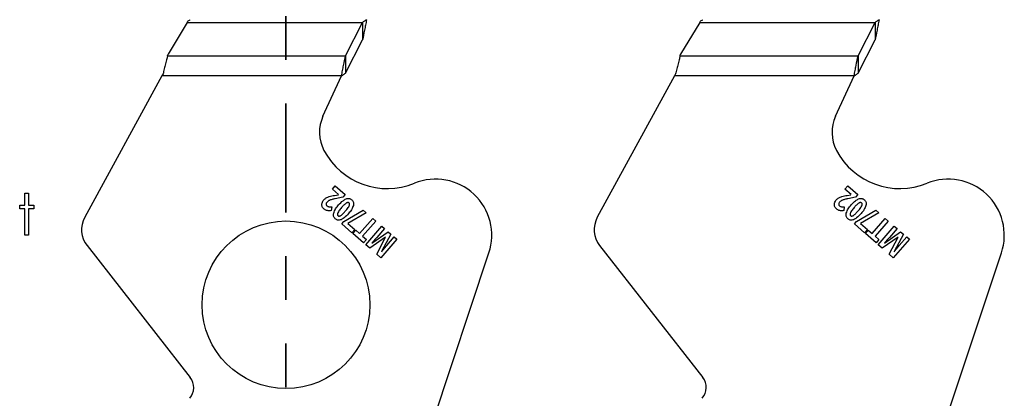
# Model space of a CAD drawing. Header units: inches. Extents: x 0.1 to 87.3, y 0.1 to 33.9.
# Tile 60 of 161: x 12.9 to 15.1, y 23.7 to 24.5. Entities that reach past the tile are written whole.
import ezdxf

# ---------------------------------------------------------------- set-up
doc = ezdxf.new("R2010")
doc.units = ezdxf.units.IN
doc.header["$MEASUREMENT"] = 0
doc.linetypes.add('PHANTOM', pattern=[0.5, 0.25, -0.05, 0.05, -0.05, 0.05, -0.05])
doc.layers.add('SECTION_VIEWS', color=7, linetype='PHANTOM', lineweight=35)

msp = doc.modelspace()

# ---------------------------------------------------------------- linework, layer by layer
at = {"color": 7, "linetype": 'Continuous', "lineweight": 25}
for p, q in [((13.273215, 24.536415), (13.229533, 24.463582)), ((13.273215, 24.536415), (13.674885, 24.536415)), ((13.636059, 24.460026), (13.674885, 24.536415)), ((13.674885, 24.536415), (13.674885, 24.496483)), ((14.446965, 24.536415), (14.403283, 24.463582)), ((14.446965, 24.536415), (14.848635, 24.536415)), ((14.809809, 24.460026), (14.848635, 24.536415)), ((14.848635, 24.536415), (14.848635, 24.496483)), ((13.636059, 24.420094), (13.674885, 24.496483)), ((14.809809, 24.420094), (14.848635, 24.496483)), ((13.22858, 24.460026), (13.229533, 24.463582)), ((13.22858, 24.460026), (13.636059, 24.460026)), ((13.636059, 24.460026), (13.636059, 24.420094)), ((14.40233, 24.460026), (14.403283, 24.463582)), ((14.40233, 24.460026), (14.809809, 24.460026)), ((14.809809, 24.460026), (14.809809, 24.420094)), ((13.215628, 24.413855), (13.038767, 24.090133)), ((13.21813, 24.418433), (13.215628, 24.413855)), ((13.626824, 24.413855), (13.215628, 24.413855)), ((13.584382, 24.321719), (13.626824, 24.413855)), ((14.389378, 24.413855), (14.212517, 24.090133)), ((14.39188, 24.418433), (14.389378, 24.413855)), ((14.800574, 24.413855), (14.389378, 24.413855)), ((14.758132, 24.321719), (14.800574, 24.413855)), ((13.605981, 24.154504), (13.612525, 24.162039)), ((13.620058, 24.142279), (13.605981, 24.154504)), ((13.612525, 24.162039), (13.635116, 24.142421)), ((14.779731, 24.154504), (14.786275, 24.162039)), ((14.793808, 24.142279), (14.779731, 24.154504)), ((14.786275, 24.162039), (14.808866, 24.142421)), ((13.611107, 24.140357), (13.619711, 24.14188)), ((13.629704, 24.136189), (13.61226, 24.132496)), ((13.635116, 24.142421), (13.629704, 24.136189)), ((14.784857, 24.140357), (14.793461, 24.14188)), ((14.803454, 24.136189), (14.78601, 24.132496)), ((14.808866, 24.142421), (14.803454, 24.136189)), ((13.604447, 24.114431), (13.603148, 24.105436)), ((13.632355, 24.080483), (13.676426, 24.106546)), ((13.676426, 24.106546), (13.683587, 24.100327)), ((14.778197, 24.114431), (14.776898, 24.105436)), ((14.806105, 24.080483), (14.850176, 24.106546)), ((14.850176, 24.106546), (14.857337, 24.100327)), ((13.683587, 24.100327), (13.641263, 24.076101)), ((13.668007, 24.052678), (13.698294, 24.087555)), ((13.705144, 24.081606), (13.674856, 24.04673)), ((13.698294, 24.087555), (13.705144, 24.081606)), ((14.857337, 24.100327), (14.815013, 24.076101)), ((14.841757, 24.052678), (14.872044, 24.087555)), ((14.878894, 24.081606), (14.848606, 24.04673)), ((14.872044, 24.087555), (14.878894, 24.081606)), ((13.627472, 24.07486), (13.632355, 24.080483)), ((13.65066, 24.054723), (13.627472, 24.07486)), ((13.641263, 24.076101), (13.657204, 24.062258)), ((13.657204, 24.062258), (13.65066, 24.054723)), ((13.652729, 24.05282), (13.659228, 24.060302)), ((13.659228, 24.060302), (13.668007, 24.052678)), ((13.682104, 24.02731), (13.71889, 24.069669)), ((13.725282, 24.064118), (13.70787, 24.044068)), ((13.71889, 24.069669), (13.725282, 24.064118)), ((14.801222, 24.07486), (14.806105, 24.080483)), ((14.82441, 24.054723), (14.801222, 24.07486)), ((14.815013, 24.076101), (14.830954, 24.062258)), ((14.830954, 24.062258), (14.82441, 24.054723)), ((14.826479, 24.05282), (14.832978, 24.060302)), ((14.832978, 24.060302), (14.841757, 24.052678)), ((14.855854, 24.02731), (14.89264, 24.069669)), ((14.899032, 24.064118), (14.88162, 24.044068)), ((14.89264, 24.069669), (14.899032, 24.064118)), ((13.677131, 24.031629), (13.652729, 24.05282)), ((13.674856, 24.04673), (13.683629, 24.039112)), ((13.683629, 24.039112), (13.677131, 24.031629)), ((13.727678, 24.04455), (13.691433, 24.019208)), ((13.696341, 24.03106), (13.733477, 24.057001)), ((13.707327, 24.005405), (13.727811, 24.044435)), ((13.753443, 24.039662), (13.716657, 23.997303)), ((13.739757, 24.051547), (13.718688, 24.011562)), ((13.730206, 24.025281), (13.747316, 24.044983)), ((13.733477, 24.057001), (13.739757, 24.051547)), ((13.747316, 24.044983), (13.753443, 24.039662)), ((14.850881, 24.031629), (14.826479, 24.05282)), ((14.848606, 24.04673), (14.857379, 24.039112)), ((14.857379, 24.039112), (14.850881, 24.031629)), ((14.901428, 24.04455), (14.865183, 24.019208)), ((14.870091, 24.03106), (14.907227, 24.057001)), ((14.881077, 24.005405), (14.901561, 24.044435)), ((14.927193, 24.039662), (14.890407, 23.997303)), ((14.913507, 24.051547), (14.892438, 24.011562)), ((14.903956, 24.025281), (14.921066, 24.044983)), ((14.907227, 24.057001), (14.913507, 24.051547)), ((14.921066, 24.044983), (14.927193, 24.039662)), ((13.044074, 24.025438), (13.280413, 23.723242)), ((13.691433, 24.019208), (13.682104, 24.02731)), ((14.217824, 24.025438), (14.454163, 23.723242)), ((14.865183, 24.019208), (14.855854, 24.02731)), ((13.716657, 23.997303), (13.707327, 24.005405)), ((13.791395, 23.488597), (13.96427, 24.008551)), ((14.890407, 23.997303), (14.881077, 24.005405)), ((14.965145, 23.488597), (15.13802, 24.008551))]:
    msp.add_line(p, q, dxfattribs=at)
at = {"color": 7, "linetype": 'Continuous', "flags": 128}
msp.add_lwpolyline([(12.901854, 24.145244), (12.910258, 24.145244), (12.910258, 24.145244), (12.910258, 24.1176), (12.910258, 24.1176), (12.922277, 24.1176), (12.922277, 24.1176), (12.922277, 24.109187), (12.922277, 24.109187), (12.910258, 24.109187), (12.910258, 24.109187), (12.910258, 24.049091), (12.910258, 24.049091), (12.901845, 24.049091), (12.901845, 24.049091), (12.901845, 24.109187), (12.901845, 24.109187), (12.889826, 24.109187), (12.889826, 24.109187), (12.889826, 24.1176), (12.889826, 24.1176), (12.901845, 24.1176), (12.901845, 24.1176), (12.901845, 24.145244)], dxfattribs=at)
at = {"color": 7, "linetype": 'Continuous', "lineweight": 25}
msp.add_circle((13.499636, 23.889725), 0.191929, dxfattribs=at)
for centre, radius, start, end in [((13.664739, 24.284702), 0.088473, 155.26684, 207.882045), ((14.838489, 24.284702), 0.088473, 155.26684, 207.882045), ((13.731806, 24.320186), 0.164349, 207.882045, 292.189315), ((14.905556, 24.320186), 0.164349, 207.882045, 292.189315), ((13.842385, 24.049076), 0.128445, 341.609021, 112.189315), ((15.016135, 24.049076), 0.128445, 341.609021, 112.189315), ((13.090592, 24.061819), 0.059055, 151.350586, 218.027907), ((14.264342, 24.061819), 0.059055, 151.350586, 218.027907), ((13.250874, 23.70014), 0.0375, 319.028, 38.028), ((14.424624, 23.70014), 0.0375, 319.028, 38.028)]:
    msp.add_arc(centre, radius, start, end, dxfattribs=at)
for centre in [(13.27336, 24.542655), (14.44711, 24.542655)]:
    msp.add_ellipse(centre, major_axis=(0.007599, 0.014703), ratio=0.17572799, start_param=4.36662987, end_param=4.57088991, dxfattribs=at)
for points, knots in [([(13.274846, 24.539259), (13.275567, 24.539716), (13.277322, 24.540827), (13.279129, 24.541962), (13.280212, 24.542632), (13.280248, 24.542655)], [0, 0, 0, 0, 0.40259698, 0.98008595, 1, 1, 1, 1]), ([(13.68412, 24.542655), (13.683332, 24.538592), (13.681757, 24.530468), (13.678682, 24.514736), (13.676389, 24.503713), (13.674885, 24.496483)], [0, 0, 0, 0, 0.255975, 0.51194999, 1, 1, 1, 1]), ([(13.68412, 24.542655), (13.68311, 24.541951), (13.681069, 24.540528), (13.677991, 24.538418), (13.675923, 24.537084), (13.674885, 24.536415)], [0, 0, 0, 0, 0.32817332, 0.66290846, 1, 1, 1, 1]), ([(14.448596, 24.539259), (14.449317, 24.539716), (14.451072, 24.540827), (14.452879, 24.541962), (14.453962, 24.542632), (14.453998, 24.542655)], [0, 0, 0, 0, 0.402596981, 0.980085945, 1, 1, 1, 1]), ([(14.85787, 24.542655), (14.85686, 24.541951), (14.854819, 24.540528), (14.851741, 24.538418), (14.849673, 24.537084), (14.848635, 24.536415)], [0, 0, 0, 0, 0.32817332, 0.66290846, 1, 1, 1, 1]), ([(14.85787, 24.542655), (14.857082, 24.538592), (14.855507, 24.530468), (14.852432, 24.514736), (14.850139, 24.503713), (14.848635, 24.496483)], [0, 0, 0, 0, 0.255975, 0.51194999, 1, 1, 1, 1]), ([(13.22858, 24.460026), (13.227987, 24.457793), (13.226407, 24.451841), (13.223844, 24.441766), (13.220952, 24.430079), (13.219052, 24.422239), (13.21813, 24.418433)], [0, 0, 0, 0, 0.17003575, 0.45315745, 0.73451498, 1, 1, 1, 1]), ([(13.626824, 24.413855), (13.627612, 24.417917), (13.629187, 24.426041), (13.632262, 24.441773), (13.634555, 24.452796), (13.636059, 24.460026)], [0, 0, 0, 0, 0.25597499, 0.51194999, 1, 1, 1, 1]), ([(14.40233, 24.460026), (14.401737, 24.457793), (14.400157, 24.451841), (14.397594, 24.441766), (14.394702, 24.430079), (14.392802, 24.422239), (14.39188, 24.418433)], [0, 0, 0, 0, 0.170035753, 0.453157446, 0.73451498, 1, 1, 1, 1]), ([(14.800574, 24.413855), (14.801362, 24.417917), (14.802937, 24.426041), (14.806012, 24.441773), (14.808305, 24.452796), (14.809809, 24.460026)], [0, 0, 0, 0, 0.25597499, 0.51194999, 1, 1, 1, 1]), ([(13.626824, 24.413855), (13.627834, 24.414559), (13.629875, 24.415981), (13.632953, 24.418092), (13.635021, 24.419425), (13.636059, 24.420094)], [0, 0, 0, 0, 0.328173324, 0.662908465, 1, 1, 1, 1]), ([(14.800574, 24.413855), (14.801584, 24.414559), (14.803625, 24.415981), (14.806703, 24.418092), (14.808771, 24.419425), (14.809809, 24.420094)], [0, 0, 0, 0, 0.32817332, 0.66290846, 1, 1, 1, 1]), ([(13.582184, 24.122682), (13.582673, 24.124079), (13.583579, 24.126663), (13.585294, 24.128791), (13.586082, 24.129769)], [0, 0, 0, 0, 0.54055502, 1, 1, 1, 1]), ([(13.586082, 24.129769), (13.587042, 24.130797), (13.588722, 24.132598), (13.590759, 24.133976), (13.591634, 24.134568)], [0, 0, 0, 0, 0.57074644, 1, 1, 1, 1]), ([(13.591634, 24.134568), (13.592842, 24.13525), (13.595078, 24.136513), (13.597509, 24.137339), (13.598627, 24.137718)], [0, 0, 0, 0, 0.54008047, 1, 1, 1, 1]), ([(13.59713, 24.127798), (13.59645, 24.127329), (13.595228, 24.126487), (13.594223, 24.125398), (13.593778, 24.124916)], [0, 0, 0, 0, 0.55720746, 1, 1, 1, 1]), ([(13.601725, 24.129875), (13.600782, 24.129541), (13.599191, 24.128976), (13.597727, 24.128139), (13.59713, 24.127798)], [0, 0, 0, 0, 0.592486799, 1, 1, 1, 1]), ([(13.598627, 24.137718), (13.600581, 24.138231), (13.604698, 24.13931), (13.6089, 24.139996), (13.611107, 24.140357)], [0, 0, 0, 0, 0.47451114, 1, 1, 1, 1]), ([(13.61226, 24.132496), (13.609867, 24.131977), (13.606328, 24.131211), (13.602851, 24.130202), (13.601725, 24.129875)], [0, 0, 0, 0, 0.676201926, 1, 1, 1, 1]), ([(13.620144, 24.11827), (13.623296, 24.121836), (13.628253, 24.127447), (13.634801, 24.130991), (13.637187, 24.132283)], [0, 0, 0, 0, 0.63564497, 1, 1, 1, 1]), ([(13.637187, 24.132283), (13.638512, 24.132712), (13.64104, 24.133532), (13.644746, 24.133292), (13.647888, 24.13212), (13.649518, 24.130856), (13.650362, 24.130202)], [0, 0, 0, 0, 0.29460514, 0.56248034, 0.7734345, 1, 1, 1, 1]), ([(13.650362, 24.130202), (13.651286, 24.129269), (13.65309, 24.127448), (13.654376, 24.124023), (13.654641, 24.120607), (13.654228, 24.118483), (13.654011, 24.117367)], [0, 0, 0, 0, 0.27724286, 0.54085666, 0.75871017, 1, 1, 1, 1]), ([(14.755934, 24.122682), (14.756423, 24.124079), (14.757329, 24.126663), (14.759044, 24.128791), (14.759832, 24.129769)], [0, 0, 0, 0, 0.54055502, 1, 1, 1, 1]), ([(14.759832, 24.129769), (14.760792, 24.130797), (14.762472, 24.132598), (14.764509, 24.133976), (14.765384, 24.134568)], [0, 0, 0, 0, 0.57074644, 1, 1, 1, 1]), ([(14.765384, 24.134568), (14.766592, 24.13525), (14.768828, 24.136513), (14.771259, 24.137339), (14.772377, 24.137718)], [0, 0, 0, 0, 0.54008047, 1, 1, 1, 1]), ([(14.77088, 24.127798), (14.7702, 24.127329), (14.768978, 24.126487), (14.767973, 24.125398), (14.767528, 24.124916)], [0, 0, 0, 0, 0.557207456, 1, 1, 1, 1]), ([(14.775475, 24.129875), (14.774532, 24.129541), (14.772941, 24.128976), (14.771477, 24.128139), (14.77088, 24.127798)], [0, 0, 0, 0, 0.5924868, 1, 1, 1, 1]), ([(14.772377, 24.137718), (14.774331, 24.138231), (14.778448, 24.13931), (14.78265, 24.139996), (14.784857, 24.140357)], [0, 0, 0, 0, 0.47451114, 1, 1, 1, 1]), ([(14.78601, 24.132496), (14.783617, 24.131977), (14.780078, 24.131211), (14.776601, 24.130202), (14.775475, 24.129875)], [0, 0, 0, 0, 0.67620193, 1, 1, 1, 1]), ([(14.793894, 24.11827), (14.797046, 24.121836), (14.802003, 24.127447), (14.808551, 24.130991), (14.810937, 24.132283)], [0, 0, 0, 0, 0.63564497, 1, 1, 1, 1]), ([(14.810937, 24.132283), (14.812262, 24.132712), (14.81479, 24.133532), (14.818496, 24.133292), (14.821638, 24.13212), (14.823268, 24.130856), (14.824112, 24.130202)], [0, 0, 0, 0, 0.29460514, 0.56248034, 0.7734345, 1, 1, 1, 1]), ([(14.824112, 24.130202), (14.825036, 24.129269), (14.82684, 24.127448), (14.828126, 24.124023), (14.828391, 24.120607), (14.827978, 24.118483), (14.827761, 24.117367)], [0, 0, 0, 0, 0.27724286, 0.54085666, 0.75871017, 1, 1, 1, 1]), ([(13.58226, 24.115496), (13.581975, 24.116817), (13.581458, 24.119214), (13.581959, 24.121607), (13.582184, 24.122682)], [0, 0, 0, 0, 0.55076873, 1, 1, 1, 1]), ([(13.58635, 24.109398), (13.58533, 24.110407), (13.583548, 24.112171), (13.582646, 24.1145), (13.58226, 24.115496)], [0, 0, 0, 0, 0.57211002, 1, 1, 1, 1]), ([(13.591029, 24.106387), (13.590127, 24.106836), (13.588456, 24.107667), (13.587014, 24.108852), (13.58635, 24.109398)], [0, 0, 0, 0, 0.53926731, 1, 1, 1, 1]), ([(13.595922, 24.10511), (13.594984, 24.105247), (13.593303, 24.105491), (13.591725, 24.106113), (13.591029, 24.106387)], [0, 0, 0, 0, 0.55848609, 1, 1, 1, 1]), ([(13.593778, 24.124916), (13.59307, 24.124049), (13.591921, 24.122643), (13.591656, 24.120867), (13.591554, 24.120185)], [0, 0, 0, 0, 0.61629744, 1, 1, 1, 1]), ([(13.591554, 24.120185), (13.591577, 24.119792), (13.591622, 24.119015), (13.592154, 24.117666), (13.592878, 24.116925), (13.593333, 24.11646)], [0, 0, 0, 0, 0.27649586, 0.54660284, 1, 1, 1, 1]), ([(13.593333, 24.11646), (13.594096, 24.115912), (13.5955, 24.114905), (13.59719, 24.114574), (13.597961, 24.114423)], [0, 0, 0, 0, 0.54412722, 1, 1, 1, 1]), ([(13.603148, 24.105436), (13.601623, 24.105251), (13.599219, 24.104959), (13.596804, 24.10507), (13.595922, 24.10511)], [0, 0, 0, 0, 0.63493448, 1, 1, 1, 1]), ([(13.597961, 24.114423), (13.599091, 24.114319), (13.601253, 24.114119), (13.603415, 24.11433), (13.604447, 24.114431)], [0, 0, 0, 0, 0.52242521, 1, 1, 1, 1]), ([(13.608873, 24.099504), (13.610206, 24.102889), (13.612918, 24.10977), (13.61771, 24.115406), (13.620144, 24.11827)], [0, 0, 0, 0, 0.491888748, 1, 1, 1, 1]), ([(13.626954, 24.112356), (13.624814, 24.109895), (13.621534, 24.106123), (13.619139, 24.101749), (13.618308, 24.100229)], [0, 0, 0, 0, 0.65259628, 1, 1, 1, 1]), ([(13.62519, 24.094252), (13.62702, 24.095689), (13.63094, 24.098767), (13.634209, 24.102533), (13.635952, 24.104542)], [0, 0, 0, 0, 0.46668526, 1, 1, 1, 1]), ([(13.637676, 24.122559), (13.635846, 24.121132), (13.631937, 24.118086), (13.628684, 24.114345), (13.626954, 24.112356)], [0, 0, 0, 0, 0.4682096, 1, 1, 1, 1]), ([(13.635952, 24.104542), (13.638091, 24.107), (13.641361, 24.110759), (13.643784, 24.1151), (13.644623, 24.116602)], [0, 0, 0, 0, 0.65394626, 1, 1, 1, 1]), ([(13.644098, 24.122989), (13.643628, 24.123308), (13.642673, 24.123958), (13.640928, 24.123963), (13.63925, 24.12346), (13.638231, 24.122876), (13.637676, 24.122559)], [0, 0, 0, 0, 0.24192939, 0.49179115, 0.72308184, 1, 1, 1, 1]), ([(13.654011, 24.117367), (13.652681, 24.114003), (13.649967, 24.107138), (13.645178, 24.101517), (13.642736, 24.098651)], [0, 0, 0, 0, 0.490125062, 1, 1, 1, 1]), ([(13.644623, 24.116602), (13.644912, 24.11733), (13.645433, 24.118645), (13.645527, 24.120531), (13.645039, 24.122017), (13.644414, 24.122662), (13.644098, 24.122989)], [0, 0, 0, 0, 0.3392516, 0.61291127, 0.80449394, 1, 1, 1, 1]), ([(14.75601, 24.115496), (14.755725, 24.116817), (14.755208, 24.119214), (14.755709, 24.121607), (14.755934, 24.122682)], [0, 0, 0, 0, 0.55076873, 1, 1, 1, 1]), ([(14.7601, 24.109398), (14.75908, 24.110407), (14.757298, 24.112171), (14.756396, 24.1145), (14.75601, 24.115496)], [0, 0, 0, 0, 0.57211002, 1, 1, 1, 1]), ([(14.764779, 24.106387), (14.763877, 24.106836), (14.762206, 24.107667), (14.760764, 24.108852), (14.7601, 24.109398)], [0, 0, 0, 0, 0.53926731, 1, 1, 1, 1]), ([(14.769672, 24.10511), (14.768734, 24.105247), (14.767053, 24.105491), (14.765475, 24.106113), (14.764779, 24.106387)], [0, 0, 0, 0, 0.55848609, 1, 1, 1, 1]), ([(14.767528, 24.124916), (14.76682, 24.124049), (14.765671, 24.122643), (14.765406, 24.120867), (14.765304, 24.120185)], [0, 0, 0, 0, 0.61629744, 1, 1, 1, 1]), ([(14.765304, 24.120185), (14.765327, 24.119792), (14.765372, 24.119015), (14.765904, 24.117666), (14.766628, 24.116925), (14.767083, 24.11646)], [0, 0, 0, 0, 0.276495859, 0.546602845, 1, 1, 1, 1]), ([(14.767083, 24.11646), (14.767846, 24.115912), (14.76925, 24.114905), (14.77094, 24.114574), (14.771711, 24.114423)], [0, 0, 0, 0, 0.54412722, 1, 1, 1, 1]), ([(14.776898, 24.105436), (14.775373, 24.105251), (14.772969, 24.104959), (14.770554, 24.10507), (14.769672, 24.10511)], [0, 0, 0, 0, 0.63493448, 1, 1, 1, 1]), ([(14.771711, 24.114423), (14.772841, 24.114319), (14.775003, 24.114119), (14.777165, 24.11433), (14.778197, 24.114431)], [0, 0, 0, 0, 0.52242521, 1, 1, 1, 1]), ([(14.782623, 24.099504), (14.783956, 24.102889), (14.786668, 24.10977), (14.79146, 24.115406), (14.793894, 24.11827)], [0, 0, 0, 0, 0.49188875, 1, 1, 1, 1]), ([(14.800704, 24.112356), (14.798564, 24.109895), (14.795284, 24.106123), (14.792889, 24.101749), (14.792058, 24.100229)], [0, 0, 0, 0, 0.65259628, 1, 1, 1, 1]), ([(14.79894, 24.094252), (14.80077, 24.095689), (14.80469, 24.098767), (14.807959, 24.102533), (14.809702, 24.104542)], [0, 0, 0, 0, 0.46668526, 1, 1, 1, 1]), ([(14.811426, 24.122559), (14.809596, 24.121132), (14.805687, 24.118086), (14.802434, 24.114345), (14.800704, 24.112356)], [0, 0, 0, 0, 0.4682096, 1, 1, 1, 1]), ([(14.809702, 24.104542), (14.811841, 24.107), (14.815111, 24.110759), (14.817534, 24.1151), (14.818373, 24.116602)], [0, 0, 0, 0, 0.65394626, 1, 1, 1, 1]), ([(14.817848, 24.122989), (14.817378, 24.123308), (14.816423, 24.123958), (14.814678, 24.123963), (14.813, 24.12346), (14.811981, 24.122876), (14.811426, 24.122559)], [0, 0, 0, 0, 0.24192939, 0.49179115, 0.72308184, 1, 1, 1, 1]), ([(14.827761, 24.117367), (14.826431, 24.114003), (14.823717, 24.107138), (14.818928, 24.101517), (14.816486, 24.098651)], [0, 0, 0, 0, 0.49012506, 1, 1, 1, 1]), ([(14.818373, 24.116602), (14.818662, 24.11733), (14.819183, 24.118645), (14.819277, 24.120531), (14.818789, 24.122017), (14.818164, 24.122662), (14.817848, 24.122989)], [0, 0, 0, 0, 0.3392516, 0.61291127, 0.80449394, 1, 1, 1, 1]), ([(13.612497, 24.0866), (13.611572, 24.087535), (13.609767, 24.089362), (13.608488, 24.092804), (13.608234, 24.09624), (13.608652, 24.098379), (13.608873, 24.099504)], [0, 0, 0, 0, 0.2761883, 0.53952927, 0.75779867, 1, 1, 1, 1]), ([(13.62563, 24.084525), (13.624309, 24.084096), (13.621789, 24.083278), (13.618094, 24.083519), (13.614962, 24.084688), (13.613338, 24.085948), (13.612497, 24.0866)], [0, 0, 0, 0, 0.294662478, 0.562534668, 0.773479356, 1, 1, 1, 1]), ([(13.618308, 24.100229), (13.618022, 24.099491), (13.617509, 24.098163), (13.617402, 24.096276), (13.617865, 24.094796), (13.618477, 24.094159), (13.618784, 24.09384)], [0, 0, 0, 0, 0.3436522, 0.61893072, 0.8088306, 1, 1, 1, 1]), ([(13.618784, 24.09384), (13.619256, 24.093517), (13.620213, 24.092864), (13.62196, 24.09285), (13.623631, 24.09335), (13.624641, 24.093934), (13.62519, 24.094252)], [0, 0, 0, 0, 0.2440077, 0.49445737, 0.72495134, 1, 1, 1, 1]), ([(13.642736, 24.098651), (13.639563, 24.095053), (13.634585, 24.089408), (13.628014, 24.085825), (13.62563, 24.084525)], [0, 0, 0, 0, 0.6372683, 1, 1, 1, 1]), ([(14.786247, 24.0866), (14.785322, 24.087535), (14.783517, 24.089362), (14.782238, 24.092804), (14.781984, 24.09624), (14.782402, 24.098379), (14.782623, 24.099504)], [0, 0, 0, 0, 0.276188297, 0.539529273, 0.757798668, 1, 1, 1, 1]), ([(14.79938, 24.084525), (14.798059, 24.084096), (14.795539, 24.083278), (14.791844, 24.083519), (14.788712, 24.084688), (14.787088, 24.085948), (14.786247, 24.0866)], [0, 0, 0, 0, 0.294662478, 0.562534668, 0.773479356, 1, 1, 1, 1]), ([(14.792058, 24.100229), (14.791772, 24.099491), (14.791259, 24.098163), (14.791152, 24.096276), (14.791615, 24.094796), (14.792227, 24.094159), (14.792534, 24.09384)], [0, 0, 0, 0, 0.3436522, 0.61893072, 0.8088306, 1, 1, 1, 1]), ([(14.792534, 24.09384), (14.793006, 24.093517), (14.793963, 24.092864), (14.79571, 24.09285), (14.797381, 24.09335), (14.798391, 24.093934), (14.79894, 24.094252)], [0, 0, 0, 0, 0.244007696, 0.494457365, 0.724951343, 1, 1, 1, 1]), ([(14.816486, 24.098651), (14.813313, 24.095053), (14.808335, 24.089408), (14.801764, 24.085825), (14.79938, 24.084525)], [0, 0, 0, 0, 0.6372683, 1, 1, 1, 1]), ([(13.704999, 24.040829), (13.703803, 24.039526), (13.700859, 24.036319), (13.697899, 24.033128), (13.696142, 24.031233)], [0, 0, 0, 0, 0.40642518, 1, 1, 1, 1]), ([(13.70787, 24.044068), (13.707368, 24.043496), (13.706417, 24.042411), (13.705454, 24.041337), (13.704999, 24.040829)], [0, 0, 0, 0, 0.52750281, 1, 1, 1, 1]), ([(14.878749, 24.040829), (14.877553, 24.039526), (14.874609, 24.036319), (14.871649, 24.033128), (14.869892, 24.031233)], [0, 0, 0, 0, 0.406425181, 1, 1, 1, 1]), ([(14.88162, 24.044068), (14.881118, 24.043496), (14.880167, 24.042411), (14.879204, 24.041337), (14.878749, 24.040829)], [0, 0, 0, 0, 0.52750281, 1, 1, 1, 1]), ([(13.718887, 24.011389), (13.721426, 24.014582), (13.725144, 24.019258), (13.728987, 24.023831), (13.730206, 24.025281)], [0, 0, 0, 0, 0.68292384, 1, 1, 1, 1]), ([(14.892637, 24.011389), (14.895176, 24.014582), (14.898894, 24.019258), (14.902737, 24.023831), (14.903956, 24.025281)], [0, 0, 0, 0, 0.68292384, 1, 1, 1, 1])]:
    msp.add_open_spline(points, degree=3, knots=knots, dxfattribs=at)
at = {"layer": 'SECTION_VIEWS'}
msp.add_line((13.499636, 29.600996), (13.499636, 19.476648), dxfattribs=at)

doc.saveas('drawing.dxf')
